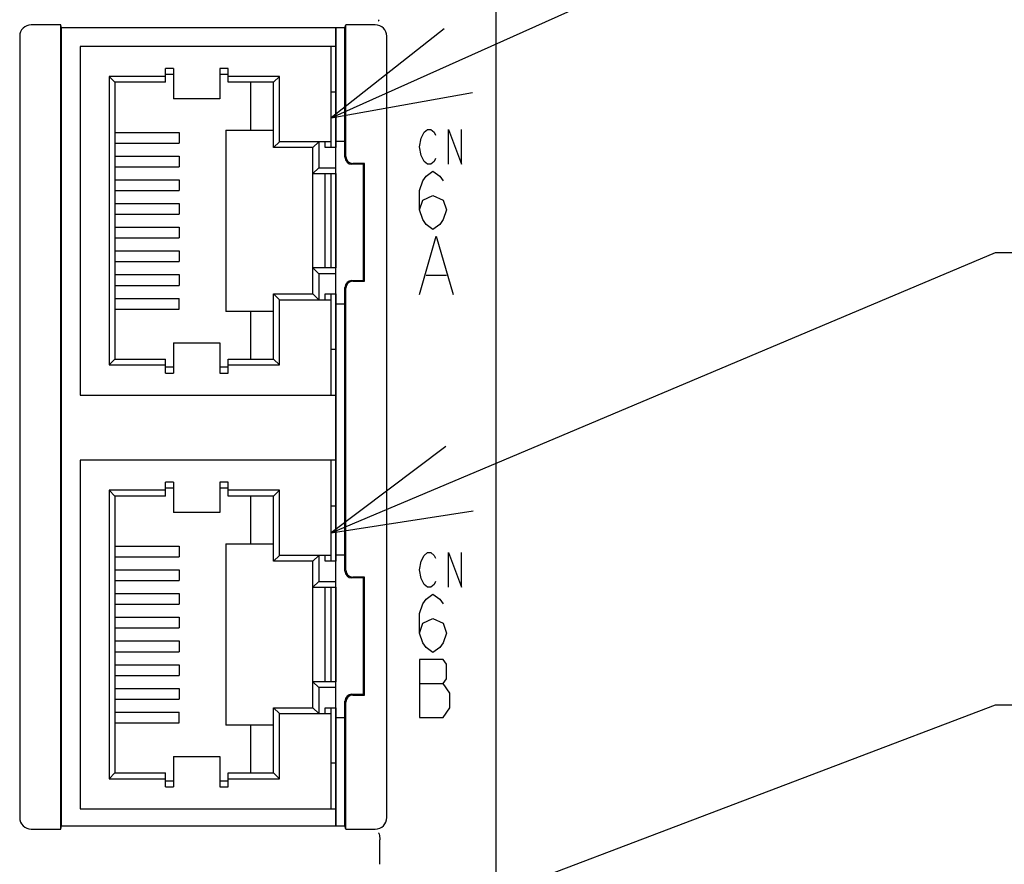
# Model space of a CAD drawing. Header units: millimetres. Extents: x 85 to 1221, y 92 to 821.
# Tile 18 of 35: x 770 to 813, y 563 to 599. Entities that reach past the tile are written whole.
import ezdxf

# ---------------------------------------------------------------- set-up
doc = ezdxf.new("R2010")
doc.units = ezdxf.units.MM
doc.header["$LTSCALE"] = 69.3
doc.layers.get('0').update_dxf_attribs({"linetype": 'CONTINUOUS'})
for name, color, linetype in [('ALL_AXIS', 7, 'CONTINUOUS'), ('ALL_CURVE', 7, 'CONTINUOUS'), ('ALL_FEATURES', 7, 'CONTINUOUS'), ('ALL_NOTE', 7, 'CONTINUOUS')]:
    doc.layers.add(name, color=color, linetype=linetype)

msp = doc.modelspace()

# ---------------------------------------------------------------- linework, layer by layer
at = {"color": 2, "linetype": 'CONTINUOUS'}
for p, q in [((783.65, 595.0482), (812.25, 607.8707)), ((783.65, 577.1869), (812.25, 589.2507)), ((812.25, 589.2507), (813, 589.2507))]:
    msp.add_line(p, q, dxfattribs=at)
for points in [[(788.5113, 598.8716), (783.65, 595.0482), (789.7386, 596.1341)], [(788.5953, 580.9009), (783.65, 577.1869), (789.7613, 578.1367)]]:
    msp.add_lwpolyline(points, dxfattribs=at)
at = {"layer": 'ALL_AXIS', "color": 7, "linetype": 'CONTINUOUS'}
for p, q in [((783.85, 593.6378), (783.85, 598.9167)), ((783.85, 594.05), (784.25, 594.05)), ((783.85, 588.59), (783.85, 592.65)), ((783.85, 575.8378), (783.85, 587.4622)), ((783.85, 587.05), (784.25, 587.05)), ((783.85, 576.25), (784.25, 576.25)), ((783.85, 570.79), (783.85, 574.85)), ((783.85, 564.5833), (783.85, 569.6622)), ((783.85, 569.25), (784.25, 569.25))]:
    msp.add_line(p, q, dxfattribs=at)
at = {"layer": 'ALL_CURVE', "color": 4, "linetype": 'CONTINUOUS'}
for p, q in [((787.6642, 594.425), (787.8034, 594.55)), ((787.8034, 594.55), (787.9427, 594.55)), ((787.9427, 594.55), (788.082, 594.425)), ((788.7087, 593.05), (788.7087, 594.55)), ((788.7087, 594.55), (789.2658, 593.05)), ((789.2658, 593.05), (789.2658, 594.55)), ((787.4552, 593.8), (787.5249, 594.175)), ((787.5249, 594.175), (787.6642, 594.425)), ((788.082, 594.425), (788.1516, 594.3)), ((787.5249, 593.425), (787.4552, 593.8)), ((787.6642, 593.175), (787.5249, 593.425)), ((788.1516, 593.3), (788.082, 593.175)), ((787.8034, 593.05), (787.6642, 593.175)), ((787.9427, 593.05), (787.8034, 593.05)), ((788.082, 593.175), (787.9427, 593.05)), ((787.6003, 592.3333), (787.7454, 592.5417)), ((787.7454, 592.5417), (788.0355, 592.75)), ((788.0355, 592.75), (788.3257, 592.5417)), ((788.3257, 592.5417), (788.4708, 592.3333)), ((787.4552, 591.9167), (787.6003, 592.3333)), ((787.4552, 591.0833), (787.4552, 591.9167)), ((787.6003, 591.5), (788.0355, 591.7083)), ((788.0355, 591.7083), (788.4708, 591.5)), ((787.4552, 591.0833), (787.6003, 591.5)), ((788.4708, 591.5), (788.6158, 591.0833)), ((787.6003, 590.6667), (787.4552, 591.0833)), ((788.6158, 591.0833), (788.4708, 590.6667)), ((787.7454, 590.4583), (787.6003, 590.6667)), ((788.0355, 590.25), (787.7454, 590.4583)), ((788.3257, 590.4583), (788.0355, 590.25)), ((788.4708, 590.6667), (788.3257, 590.4583)), ((787.4552, 587.45), (788.1806, 589.95)), ((788.1806, 589.95), (788.906, 587.45)), ((787.7454, 588.2833), (788.6158, 588.2833)), ((787.6642, 576.225), (787.8034, 576.35)), ((787.8034, 576.35), (787.9427, 576.35)), ((787.9427, 576.35), (788.082, 576.225)), ((788.7087, 574.85), (788.7087, 576.35)), ((788.7087, 576.35), (789.2658, 574.85)), ((789.2658, 574.85), (789.2658, 576.35)), ((787.4552, 575.6), (787.5249, 575.975)), ((787.5249, 575.975), (787.6642, 576.225)), ((788.082, 576.225), (788.1516, 576.1)), ((787.5249, 575.225), (787.4552, 575.6)), ((787.6642, 574.975), (787.5249, 575.225)), ((788.1516, 575.1), (788.082, 574.975)), ((787.8034, 574.85), (787.6642, 574.975)), ((787.9427, 574.85), (787.8034, 574.85)), ((788.082, 574.975), (787.9427, 574.85)), ((787.6003, 574.1333), (787.7454, 574.3417)), ((787.7454, 574.3417), (788.0355, 574.55)), ((788.0355, 574.55), (788.3257, 574.3417)), ((788.3257, 574.3417), (788.4708, 574.1333)), ((787.4552, 573.7167), (787.6003, 574.1333)), ((787.4552, 572.8833), (787.4552, 573.7167)), ((787.6003, 573.3), (788.0355, 573.5083)), ((788.0355, 573.5083), (788.4708, 573.3)), ((787.4552, 572.8833), (787.6003, 573.3)), ((788.4708, 573.3), (788.6158, 572.8833)), ((787.6003, 572.4667), (787.4552, 572.8833)), ((788.6158, 572.8833), (788.4708, 572.4667)), ((787.7454, 572.2583), (787.6003, 572.4667)), ((788.0355, 572.05), (787.7454, 572.2583)), ((788.3257, 572.2583), (788.0355, 572.05)), ((788.4708, 572.4667), (788.3257, 572.2583)), ((788.4708, 571.75), (787.4552, 571.75)), ((787.4552, 571.75), (787.4552, 569.25)), ((788.6158, 571.5417), (788.4708, 571.75)), ((788.6158, 570.9167), (788.6158, 571.5417)), ((788.4708, 570.7083), (788.6158, 570.9167)), ((787.4552, 570.7083), (788.4708, 570.7083)), ((788.7609, 570.2917), (788.4708, 570.7083)), ((788.7609, 569.6667), (788.7609, 570.2917)), ((788.4708, 569.25), (788.7609, 569.6667)), ((787.4552, 569.25), (788.4708, 569.25))]:
    msp.add_line(p, q, dxfattribs=at)
at = {"layer": 'ALL_FEATURES', "color": 7, "linetype": 'CONTINUOUS'}
for p, q in [((790.75, 456.25), (790.75, 614.748)), ((772.0151, 599.05), (770.7456, 599.05)), ((772.0151, 564.45), (772.0151, 599.05)), ((772.05, 598.9167), (772.0151, 599.05)), ((772.05, 564.5833), (772.05, 598.9167)), ((784.25, 598.9167), (772.05, 598.9167)), ((784.25, 598.9167), (784.2849, 599.05)), ((784.25, 593.3498), (784.25, 598.9167)), ((784.2849, 593.3847), (784.2849, 599.05)), ((785.5544, 599.05), (784.2849, 599.05)), ((770.25, 598.5544), (770.25, 564.9456)), ((786.05, 564.9456), (786.05, 598.5544)), ((772.85, 598.12), (772.85, 583.12)), ((783.85, 598.12), (772.85, 598.12)), ((783.65, 593.77), (783.65, 598.12)), ((776.52, 596.575), (776.52, 597.175)), ((776.87, 597.175), (776.52, 597.175)), ((776.87, 597.175), (776.87, 595.87)), ((778.87, 597.175), (778.87, 595.87)), ((779.22, 597.175), (778.87, 597.175)), ((779.22, 596.575), (779.22, 597.175)), ((774.1, 596.825), (774.1, 584.415)), ((776.52, 596.825), (774.1, 596.825)), ((774.35, 596.575), (774.1, 596.825)), ((776.52, 596.925), (776.87, 596.925)), ((778.87, 596.925), (779.22, 596.925)), ((781.43, 596.825), (779.22, 596.825)), ((781.43, 596.825), (781.18, 596.575)), ((781.43, 594.02), (781.43, 596.825)), ((774.35, 596.575), (774.35, 584.665)), ((776.52, 596.575), (774.35, 596.575)), ((781.18, 596.575), (779.22, 596.575)), ((780.18, 596.575), (780.18, 594.52)), ((781.18, 593.77), (781.18, 596.575)), ((778.87, 595.87), (776.87, 595.87)), ((783.65, 596.16), (783.85, 596.16)), ((774.35, 594.42), (777.11, 594.42)), ((777.11, 594.42), (777.11, 593.96)), ((779.12, 594.52), (779.12, 586.72)), ((779.12, 594.52), (781.18, 594.52)), ((774.35, 593.96), (777.11, 593.96)), ((781.18, 593.77), (781.43, 594.02)), ((782.87, 593.77), (781.18, 593.77)), ((783.65, 594.02), (781.43, 594.02)), ((782.87, 593.77), (783.12, 594.02)), ((782.87, 587.47), (782.87, 593.77)), ((783.12, 594.02), (783.12, 592.9)), ((783.4, 593.77), (783.4, 594.02)), ((783.85, 593.77), (783.4, 593.77)), ((783.85, 592.65), (783.85, 593.77)), ((774.35, 593.4), (777.11, 593.4)), ((777.11, 593.4), (777.11, 592.94)), ((774.35, 592.94), (777.11, 592.94)), ((783.12, 592.9), (782.87, 592.65)), ((783.12, 592.9), (783.85, 592.9)), ((785.05, 593.05), (784.5498, 593.05)), ((785.0849, 593.0849), (784.5847, 593.0849)), ((785.0849, 593.0849), (785.05, 593.05)), ((785.05, 588.05), (785.05, 593.05)), ((785.0849, 588.0151), (785.0849, 593.0849)), ((782.87, 592.65), (783.85, 592.65)), ((783.4, 588.59), (783.4, 592.65)), ((783.65, 588.59), (783.65, 592.65)), ((774.35, 592.38), (777.11, 592.38)), ((777.11, 592.38), (777.11, 591.92)), ((774.35, 591.92), (777.11, 591.92)), ((774.35, 591.36), (777.11, 591.36)), ((777.11, 591.36), (777.11, 590.9)), ((774.35, 590.9), (777.11, 590.9)), ((774.35, 590.34), (777.11, 590.34)), ((777.11, 590.34), (777.11, 589.88)), ((774.35, 589.88), (777.11, 589.88)), ((774.35, 589.32), (777.11, 589.32)), ((777.11, 589.32), (777.11, 588.86)), ((774.35, 588.86), (777.11, 588.86)), ((783.85, 588.59), (782.87, 588.59)), ((782.87, 588.59), (783.12, 588.34)), ((783.85, 587.47), (783.85, 588.59)), ((774.35, 588.3), (777.11, 588.3)), ((777.11, 588.3), (777.11, 587.84)), ((783.85, 588.34), (783.12, 588.34)), ((783.12, 588.34), (783.12, 587.22)), ((774.35, 587.84), (777.11, 587.84)), ((784.25, 575.5498), (784.25, 587.7502)), ((784.5498, 588.05), (785.05, 588.05)), ((784.5847, 588.0151), (785.0849, 588.0151)), ((785.0849, 588.0151), (785.05, 588.05)), ((781.18, 587.47), (782.87, 587.47)), ((781.18, 584.665), (781.18, 587.47)), ((781.43, 587.22), (781.18, 587.47)), ((783.12, 587.22), (782.87, 587.47)), ((783.4, 587.47), (783.85, 587.47)), ((783.4, 587.22), (783.4, 587.47)), ((783.65, 583.12), (783.65, 587.47)), ((784.2849, 575.5847), (784.2849, 587.7153)), ((774.35, 587.28), (777.11, 587.28)), ((777.11, 586.82), (777.11, 587.28)), ((781.43, 587.22), (783.65, 587.22)), ((781.43, 584.415), (781.43, 587.22)), ((774.35, 586.82), (777.11, 586.82)), ((781.18, 586.72), (779.12, 586.72)), ((780.18, 586.72), (780.18, 584.665)), ((776.87, 585.37), (778.87, 585.37)), ((776.87, 585.37), (776.87, 584.065)), ((778.87, 585.37), (778.87, 584.065)), ((783.85, 585.08), (783.65, 585.08)), ((774.35, 584.665), (774.1, 584.415)), ((774.1, 584.415), (776.52, 584.415)), ((774.35, 584.665), (776.52, 584.665)), ((776.52, 584.065), (776.52, 584.665)), ((779.22, 584.665), (781.18, 584.665)), ((779.22, 584.065), (779.22, 584.665)), ((779.22, 584.415), (781.43, 584.415)), ((781.43, 584.415), (781.18, 584.665)), ((776.87, 584.315), (776.52, 584.315)), ((776.52, 584.065), (776.87, 584.065)), ((779.22, 584.315), (778.87, 584.315)), ((778.87, 584.065), (779.22, 584.065)), ((772.85, 583.12), (783.85, 583.12)), ((783.85, 580.32), (772.85, 580.32)), ((772.85, 580.32), (772.85, 565.32)), ((783.65, 575.97), (783.65, 580.32)), ((776.87, 579.375), (776.52, 579.375)), ((776.52, 578.775), (776.52, 579.375)), ((776.87, 579.375), (776.87, 578.07)), ((779.22, 579.375), (778.87, 579.375)), ((778.87, 579.375), (778.87, 578.07)), ((779.22, 578.775), (779.22, 579.375)), ((776.52, 579.025), (774.1, 579.025)), ((774.1, 579.025), (774.1, 566.615)), ((774.35, 578.775), (774.1, 579.025)), ((776.52, 579.125), (776.87, 579.125)), ((778.87, 579.125), (779.22, 579.125)), ((781.43, 579.025), (779.22, 579.025)), ((781.43, 579.025), (781.18, 578.775)), ((781.43, 576.22), (781.43, 579.025)), ((776.52, 578.775), (774.35, 578.775)), ((774.35, 578.775), (774.35, 566.865)), ((781.18, 578.775), (779.22, 578.775)), ((780.18, 578.775), (780.18, 576.72)), ((781.18, 575.97), (781.18, 578.775)), ((778.87, 578.07), (776.87, 578.07)), ((783.65, 578.36), (783.85, 578.36)), ((774.35, 576.62), (777.11, 576.62)), ((777.11, 576.62), (777.11, 576.16)), ((779.12, 576.72), (781.18, 576.72)), ((779.12, 576.72), (779.12, 568.92)), ((774.35, 576.16), (777.11, 576.16)), ((781.18, 575.97), (781.43, 576.22)), ((782.87, 575.97), (781.18, 575.97)), ((783.65, 576.22), (781.43, 576.22)), ((782.87, 575.97), (783.12, 576.22)), ((782.87, 569.67), (782.87, 575.97)), ((783.12, 576.22), (783.12, 575.1)), ((783.4, 575.97), (783.4, 576.22)), ((783.85, 575.97), (783.4, 575.97)), ((783.85, 574.85), (783.85, 575.97)), ((774.35, 575.6), (777.11, 575.6)), ((777.11, 575.6), (777.11, 575.14)), ((774.35, 575.14), (777.11, 575.14)), ((783.12, 575.1), (782.87, 574.85)), ((783.12, 575.1), (783.85, 575.1)), ((785.05, 575.25), (784.5498, 575.25)), ((785.0849, 575.2849), (784.5847, 575.2849)), ((785.0849, 575.2849), (785.05, 575.25)), ((785.05, 570.25), (785.05, 575.25)), ((785.0849, 570.2151), (785.0849, 575.2849)), ((782.87, 574.85), (783.85, 574.85)), ((783.4, 570.79), (783.4, 574.85)), ((783.65, 570.79), (783.65, 574.85)), ((774.35, 574.58), (777.11, 574.58)), ((777.11, 574.58), (777.11, 574.12)), ((774.35, 574.12), (777.11, 574.12)), ((774.35, 573.56), (777.11, 573.56)), ((777.11, 573.56), (777.11, 573.1)), ((774.35, 573.1), (777.11, 573.1)), ((774.35, 572.54), (777.11, 572.54)), ((777.11, 572.54), (777.11, 572.08)), ((774.35, 572.08), (777.11, 572.08)), ((774.35, 571.52), (777.11, 571.52)), ((777.11, 571.52), (777.11, 571.06)), ((774.35, 571.06), (777.11, 571.06)), ((774.35, 570.5), (777.11, 570.5)), ((777.11, 570.5), (777.11, 570.04)), ((783.85, 570.79), (782.87, 570.79)), ((782.87, 570.79), (783.12, 570.54)), ((783.85, 570.54), (783.12, 570.54)), ((783.12, 570.54), (783.12, 569.42)), ((783.85, 569.67), (783.85, 570.79)), ((774.35, 570.04), (777.11, 570.04)), ((784.25, 564.5833), (784.25, 569.9502)), ((784.5498, 570.25), (785.05, 570.25)), ((784.5847, 570.2151), (785.0849, 570.2151)), ((785.0849, 570.2151), (785.05, 570.25)), ((781.18, 569.67), (782.87, 569.67)), ((781.18, 566.865), (781.18, 569.67)), ((781.43, 569.42), (781.18, 569.67)), ((783.12, 569.42), (782.87, 569.67)), ((783.4, 569.67), (783.85, 569.67)), ((783.4, 569.42), (783.4, 569.67)), ((783.65, 565.32), (783.65, 569.67)), ((784.2849, 564.45), (784.2849, 569.9153)), ((774.35, 569.48), (777.11, 569.48)), ((777.11, 569.02), (777.11, 569.48)), ((781.43, 569.42), (783.65, 569.42)), ((781.43, 566.615), (781.43, 569.42)), ((774.35, 569.02), (777.11, 569.02)), ((781.18, 568.92), (779.12, 568.92)), ((780.18, 568.92), (780.18, 566.865)), ((776.87, 567.57), (778.87, 567.57)), ((776.87, 567.57), (776.87, 566.265)), ((778.87, 567.57), (778.87, 566.265)), ((783.85, 567.28), (783.65, 567.28)), ((774.35, 566.865), (774.1, 566.615)), ((774.1, 566.615), (776.52, 566.615)), ((774.35, 566.865), (776.52, 566.865)), ((776.52, 566.265), (776.52, 566.865)), ((779.22, 566.865), (781.18, 566.865)), ((779.22, 566.265), (779.22, 566.865)), ((779.22, 566.615), (781.43, 566.615)), ((781.43, 566.615), (781.18, 566.865)), ((776.87, 566.515), (776.52, 566.515)), ((776.52, 566.265), (776.87, 566.265)), ((779.22, 566.515), (778.87, 566.515)), ((778.87, 566.265), (779.22, 566.265)), ((772.85, 565.32), (783.85, 565.32)), ((770.7456, 564.45), (772.0151, 564.45)), ((772.0151, 564.45), (772.05, 564.5833)), ((772.05, 564.5833), (784.25, 564.5833)), ((784.2849, 564.45), (784.25, 564.5833)), ((784.2849, 564.45), (785.5544, 564.45)), ((785.75, 562.933), (785.75, 563.9845))]:
    msp.add_line(p, q, dxfattribs=at)
at = {"layer": 'ALL_FEATURES', "color": 1, "linetype": 'CONTINUOUS'}
for p, q in [((783.85, 598.9167), (783.85, 593.77)), ((783.85, 592.65), (783.85, 588.59)), ((783.85, 587.4699), (783.85, 575.97)), ((783.85, 574.85), (783.85, 570.79)), ((783.85, 569.6699), (783.85, 564.5833))]:
    msp.add_line(p, q, dxfattribs=at)
at = {"layer": 'ALL_FEATURES', "color": 7, "linetype": 'CONTINUOUS'}
for centre, major_axis, ratio, start_param, end_param in [((770.7544, 598.5456), (0.3598, -0.3598), 0.9826827, 2.3649286, 3.9182567), ((785.5456, 598.5456), (-0.3598, -0.3598), 0.9826827, 2.3649286, 3.9182567), ((784.5502, 593.3502), (0.2124, 0.2124), 0.9987828, -3.9263818, -2.3568035), ((784.5851, 593.3851), (0.2124, 0.2124), 0.9987828, 2.3568035, 3.9263818), ((784.5502, 587.7498), (0.2124, -0.2124), 0.9987828, 2.3568035, 3.9263818), ((784.5851, 587.7149), (-0.2124, 0.2124), 0.9987828, -0.7847892, 0.7847892), ((784.5502, 575.5502), (0.2124, 0.2124), 0.9987828, -3.9263818, -2.3568035), ((784.5851, 575.5851), (0.2124, 0.2124), 0.9987828, 2.3568035, 3.9263818), ((784.5502, 569.9498), (0.2124, -0.2124), 0.9987828, 2.3568035, 3.9263818), ((784.5851, 569.9149), (-0.2124, 0.2124), 0.9987828, -0.7847892, 0.7847892), ((770.7544, 564.9544), (0.3598, 0.3598), 0.9826827, 2.3649286, 3.9182567), ((785.5456, 564.9544), (-0.3598, 0.3598), 0.9826827, 2.3649286, 3.9182567)]:
    msp.add_ellipse(centre, major_axis=major_axis, ratio=ratio, start_param=start_param, end_param=end_param, dxfattribs=at)
for points, knots in [([(785.6922, 599.2153), (785.695, 599.2172), (785.7089, 599.2325), (785.7149, 599.2528), (785.7197, 599.269)], [0, 0, 0, 0, 0.164606, 1, 1, 1, 1]), ([(785.6922, 564.2847), (785.695, 564.2828), (785.7089, 564.2675), (785.7149, 564.2472), (785.7197, 564.2309)], [0, 0, 0, 0, 0.1646048, 1, 1, 1, 1]), ([(785.7197, 564.2309), (785.7299, 564.196), (785.7418, 564.1135), (785.75, 564.0309), (785.75, 563.9845)], [0, 0, 0, 0, 0.4396196, 1, 1, 1, 1])]:
    msp.add_open_spline(points, degree=3, knots=knots, dxfattribs=at)
at = {"layer": 'ALL_NOTE', "color": 2, "linetype": 'CONTINUOUS'}
for p, q in [((784.2849, 559.1832), (812.25, 569.7887)), ((812.25, 569.7887), (813, 569.7887))]:
    msp.add_line(p, q, dxfattribs=at)

doc.saveas('drawing.dxf')
